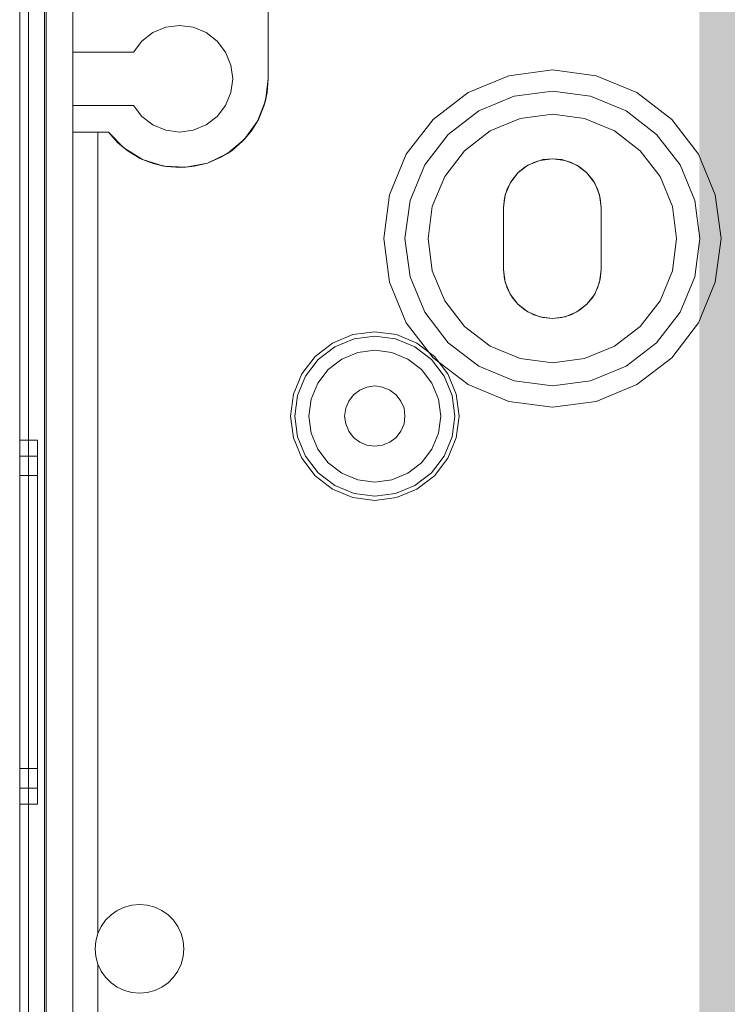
# Model space of a CAD drawing. Extents: x -620 to 300, y 62 to 1112.
# Tile 132 of 235: x 38.617 to 39.414, y 366.643 to 367.752. Entities that reach past the tile are written whole.
import ezdxf

# ---------------------------------------------------------------- set-up
doc = ezdxf.new("R2010")
doc.units = 0
doc.layers.get('0').update_dxf_attribs({"lineweight": 13})
doc.layers.add('iwb_Layout BA_Markierung', color=7, linetype='Continuous', lineweight=9, true_color=0xbadcdc)

# ---------------------------------------------------------------- blocks, each defined once
blk = doc.blocks.new('Polygon-A06CPVDVL0')
at = {"color": 0, "linetype": 'ByBlock', "lineweight": -2, "ltscale": 0.13}
blk.add_solid([(39.4299, 86.6164), (39.2628, 1083.8135), (76.5009, 86.5177), (76.5009, 1083.8135)], dxfattribs=at)
blk = doc.blocks.new('Blockreferenz-A06CPVKYL0')
at = {"color": 9, "linetype": 'ByBlock', "lineweight": -2, "ltscale": 0.13, "true_color": 0xc1c9c4}
for p, q in [((38.6174, 367.9553), (38.6174, 364.6553)), ((38.6174, 364.6553), (38.6174, 367.9553)), ((38.6454, 364.6553), (38.6454, 367.9553)), ((38.6474, 366.6053), (38.6474, 367.9553)), ((38.8974, 367.8982), (38.8974, 367.6853)), ((38.8974, 367.6853), (38.8974, 367.88)), ((38.6174, 367.8453), (38.6174, 366.3053)), ((38.6174, 366.3053), (38.6174, 367.8453)), ((38.6274, 366.3053), (38.6274, 367.8453)), ((38.6274, 367.8453), (38.6274, 366.3053)), ((38.6174, 367.8353), (38.6174, 366.3053)), ((38.6174, 364.7753), (38.6174, 367.8353)), ((38.6274, 366.3053), (38.6274, 367.8353)), ((38.6274, 364.7753), (38.6274, 367.8353)), ((38.6454, 367.7793), (38.6454, 364.8313)), ((38.6774, 364.8313), (38.6774, 367.7793)), ((38.6774, 367.7793), (38.6774, 367.7153)), ((38.7819, 367.7433), (38.7674, 367.7373)), ((38.7674, 367.7373), (38.7819, 367.7433)), ((38.7974, 367.7453), (38.7819, 367.7433)), ((38.7819, 367.7433), (38.7974, 367.7453)), ((38.813, 367.7433), (38.7974, 367.7453)), ((38.7974, 367.7453), (38.813, 367.7433)), ((38.8274, 367.7373), (38.813, 367.7433)), ((38.813, 367.7433), (38.8274, 367.7373)), ((38.7674, 367.7373), (38.755, 367.7277)), ((38.755, 367.7277), (38.7674, 367.7373)), ((38.8398, 367.7277), (38.8274, 367.7373)), ((38.8274, 367.7373), (38.8398, 367.7277)), ((38.755, 367.7277), (38.7455, 367.7153)), ((38.7455, 367.7153), (38.755, 367.7277)), ((38.8494, 367.7153), (38.8398, 367.7277)), ((38.8398, 367.7277), (38.8494, 367.7153)), ((38.6774, 367.7153), (38.6774, 367.6553)), ((38.7455, 367.7153), (38.6774, 367.7153)), ((38.6774, 367.7153), (38.7455, 367.7153)), ((38.6774, 367.7153), (38.6774, 367.7153)), ((38.7455, 367.7153), (38.7455, 367.7153)), ((38.8554, 367.7008), (38.8494, 367.7153)), ((38.8494, 367.7153), (38.8554, 367.7008)), ((38.8574, 367.6853), (38.8554, 367.7008)), ((38.8554, 367.7008), (38.8574, 367.6853)), ((39.1682, 367.6888), (39.1224, 367.6698)), ((39.1682, 367.6888), (39.1224, 367.6698)), ((39.2174, 367.6953), (39.1682, 367.6888)), ((39.2174, 367.6953), (39.1682, 367.6888)), ((39.2666, 367.6888), (39.2174, 367.6953)), ((39.2666, 367.6888), (39.2174, 367.6953)), ((39.3124, 367.6698), (39.2666, 367.6888)), ((39.3124, 367.6698), (39.2666, 367.6888)), ((38.8554, 367.6698), (38.8574, 367.6853)), ((38.8574, 367.6853), (38.8554, 367.6698)), ((38.8974, 367.6853), (38.8943, 367.6606)), ((38.8962, 367.6697), (38.8974, 367.6853)), ((38.8974, 367.6853), (38.8974, 367.6853)), ((38.8494, 367.6553), (38.8554, 367.6698)), ((38.8554, 367.6698), (38.8494, 367.6553)), ((38.8926, 367.6546), (38.8962, 367.6697)), ((38.8943, 367.6606), (38.8962, 367.6697)), ((39.1224, 367.6698), (39.0831, 367.6396)), ((39.1224, 367.6698), (39.0831, 367.6396)), ((39.1344, 367.6491), (39.1745, 367.6656)), ((39.1745, 367.6656), (39.1344, 367.6491)), ((39.1745, 367.6656), (39.2174, 367.6713)), ((39.2174, 367.6713), (39.1745, 367.6656)), ((39.2174, 367.6713), (39.2604, 367.6656)), ((39.2604, 367.6656), (39.2174, 367.6713)), ((39.2604, 367.6656), (39.3004, 367.6491)), ((39.3004, 367.6491), (39.2604, 367.6656)), ((39.3518, 367.6396), (39.3124, 367.6698)), ((39.3518, 367.6396), (39.3124, 367.6698)), ((38.6774, 367.6553), (38.7455, 367.6553)), ((38.6774, 367.6553), (38.6774, 367.6253)), ((38.7455, 367.6553), (38.6774, 367.6553)), ((38.6774, 367.6553), (38.6774, 367.6553)), ((38.7455, 367.6553), (38.755, 367.6429)), ((38.755, 367.6429), (38.7455, 367.6553)), ((38.7455, 367.6553), (38.7455, 367.6553)), ((38.8398, 367.6429), (38.8494, 367.6553)), ((38.8494, 367.6553), (38.8398, 367.6429)), ((38.8943, 367.6606), (38.8852, 367.6374)), ((38.8867, 367.6402), (38.8926, 367.6546)), ((38.8926, 367.6546), (38.8943, 367.6606)), ((38.755, 367.6429), (38.7674, 367.6333)), ((38.7674, 367.6333), (38.755, 367.6429)), ((38.8274, 367.6333), (38.8398, 367.6429)), ((38.8398, 367.6429), (38.8274, 367.6333)), ((39.1, 367.6227), (39.1344, 367.6491)), ((39.1344, 367.6491), (39.1, 367.6227)), ((39.2174, 367.6453), (39.1812, 367.6405)), ((39.1812, 367.6405), (39.2174, 367.6453)), ((39.2537, 367.6405), (39.2174, 367.6453)), ((39.2174, 367.6453), (39.2537, 367.6405)), ((39.3004, 367.6491), (39.3348, 367.6227)), ((39.3348, 367.6227), (39.3004, 367.6491)), ((38.7674, 367.6333), (38.7819, 367.6273)), ((38.7819, 367.6273), (38.7674, 367.6333)), ((38.813, 367.6273), (38.8274, 367.6333)), ((38.8274, 367.6333), (38.813, 367.6273)), ((38.8852, 367.6374), (38.8706, 367.6172)), ((38.8785, 367.6268), (38.8867, 367.6402)), ((38.8785, 367.6268), (38.8852, 367.6374)), ((38.8852, 367.6374), (38.8867, 367.6402)), ((39.0831, 367.6396), (39.0529, 367.6003)), ((39.0831, 367.6396), (39.0529, 367.6003)), ((39.1812, 367.6405), (39.1474, 367.6265)), ((39.1474, 367.6265), (39.1812, 367.6405)), ((39.2874, 367.6265), (39.2537, 367.6405)), ((39.2537, 367.6405), (39.2874, 367.6265)), ((39.382, 367.6003), (39.3518, 367.6396)), ((39.382, 367.6003), (39.3518, 367.6396)), ((38.6774, 367.6253), (38.7174, 367.6253)), ((38.6774, 367.6253), (38.6774, 366.5703)), ((38.7054, 367.6253), (38.6774, 367.6253)), ((38.6774, 367.6253), (38.6774, 367.6253)), ((38.7174, 367.6253), (38.7054, 367.6253)), ((38.7054, 367.6253), (38.7054, 366.7224)), ((38.7054, 366.7224), (38.7054, 367.6253)), ((38.7054, 367.6253), (38.7054, 367.6253)), ((38.7347, 367.6074), (38.7174, 367.6253)), ((38.7174, 367.6253), (38.7277, 367.6136)), ((38.7174, 367.6253), (38.7174, 367.6253)), ((38.7819, 367.6273), (38.7974, 367.6253)), ((38.7974, 367.6253), (38.7819, 367.6273)), ((38.7974, 367.6253), (38.813, 367.6273)), ((38.813, 367.6273), (38.7974, 367.6253)), ((38.8685, 367.6149), (38.8785, 367.6268)), ((38.8706, 367.6172), (38.8785, 367.6268)), ((39.0737, 367.5883), (39.1, 367.6227)), ((39.1, 367.6227), (39.0737, 367.5883)), ((39.1474, 367.6265), (39.1184, 367.6043)), ((39.1184, 367.6043), (39.1474, 367.6265)), ((39.3164, 367.6043), (39.2874, 367.6265)), ((39.2874, 367.6265), (39.3164, 367.6043)), ((39.3348, 367.6227), (39.3612, 367.5883)), ((39.3612, 367.5883), (39.3348, 367.6227)), ((38.7277, 367.6136), (38.7397, 367.6036)), ((38.7277, 367.6136), (38.7347, 367.6074)), ((38.8706, 367.6172), (38.8515, 367.6012)), ((38.8567, 367.6047), (38.8685, 367.6149)), ((38.8685, 367.6149), (38.8706, 367.6172)), ((38.7559, 367.5943), (38.7347, 367.6074)), ((38.7347, 367.6074), (38.7397, 367.6036)), ((38.7397, 367.6036), (38.7531, 367.5956)), ((38.8515, 367.6012), (38.829, 367.5904)), ((38.8434, 367.5965), (38.8567, 367.6047)), ((38.8434, 367.5965), (38.8515, 367.6012)), ((38.8515, 367.6012), (38.8567, 367.6047)), ((39.0529, 367.6003), (39.0339, 367.5545)), ((39.0529, 367.6003), (39.0339, 367.5545)), ((39.1184, 367.6043), (39.0962, 367.5753)), ((39.0962, 367.5753), (39.1184, 367.6043)), ((39.3387, 367.5753), (39.3164, 367.6043)), ((39.3164, 367.6043), (39.3387, 367.5753)), ((39.4009, 367.5545), (39.382, 367.6003)), ((39.4009, 367.5545), (39.382, 367.6003)), ((38.7531, 367.5956), (38.7676, 367.5898)), ((38.7531, 367.5956), (38.7559, 367.5943)), ((38.7797, 367.5869), (38.7559, 367.5943)), ((38.7559, 367.5943), (38.7676, 367.5898)), ((38.7676, 367.5898), (38.7828, 367.5864)), ((38.7676, 367.5898), (38.7797, 367.5869)), ((38.8046, 367.5856), (38.7797, 367.5869)), ((38.7797, 367.5869), (38.7828, 367.5864)), ((38.7828, 367.5864), (38.7984, 367.5853)), ((38.7984, 367.5853), (38.8139, 367.5867)), ((38.829, 367.5904), (38.8046, 367.5856)), ((38.8046, 367.5856), (38.8139, 367.5867)), ((38.8139, 367.5867), (38.829, 367.5904)), ((38.829, 367.5904), (38.8434, 367.5965)), ((39.0571, 367.5483), (39.0737, 367.5883)), ((39.0737, 367.5883), (39.0571, 367.5483)), ((39.1785, 367.5792), (39.1899, 367.5879)), ((39.1899, 367.5879), (39.1785, 367.5792)), ((39.1785, 367.5792), (39.1869, 367.586)), ((39.1869, 367.586), (39.1785, 367.5792)), ((39.1869, 367.586), (39.1964, 367.5911)), ((39.1964, 367.5911), (39.1869, 367.586)), ((39.1899, 367.5879), (39.2032, 367.5934)), ((39.2032, 367.5934), (39.1899, 367.5879)), ((39.1964, 367.5911), (39.2067, 367.5942)), ((39.2067, 367.5942), (39.1964, 367.5911)), ((39.2032, 367.5934), (39.2174, 367.5953)), ((39.2174, 367.5953), (39.2032, 367.5934)), ((39.2067, 367.5942), (39.2174, 367.5953)), ((39.2174, 367.5953), (39.2067, 367.5942)), ((39.2174, 367.5953), (39.2282, 367.5942)), ((39.2282, 367.5942), (39.2174, 367.5953)), ((39.2174, 367.5953), (39.2317, 367.5934)), ((39.2317, 367.5934), (39.2174, 367.5953)), ((39.2282, 367.5942), (39.2385, 367.5911)), ((39.2385, 367.5911), (39.2282, 367.5942)), ((39.2317, 367.5934), (39.2449, 367.5879)), ((39.2449, 367.5879), (39.2317, 367.5934)), ((39.2385, 367.5911), (39.248, 367.586)), ((39.248, 367.586), (39.2385, 367.5911)), ((39.2449, 367.5879), (39.2563, 367.5792)), ((39.2563, 367.5792), (39.2449, 367.5879)), ((39.248, 367.586), (39.2563, 367.5792)), ((39.2563, 367.5792), (39.248, 367.586)), ((39.3612, 367.5883), (39.3778, 367.5483)), ((39.3778, 367.5483), (39.3612, 367.5883)), ((38.7984, 367.5853), (38.8046, 367.5856)), ((39.0962, 367.5753), (39.0822, 367.5415)), ((39.0822, 367.5415), (39.0962, 367.5753)), ((39.1698, 367.5678), (39.1785, 367.5792)), ((39.1785, 367.5792), (39.1698, 367.5678)), ((39.1717, 367.5709), (39.1785, 367.5792)), ((39.1785, 367.5792), (39.1717, 367.5709)), ((39.2563, 367.5792), (39.2632, 367.5709)), ((39.2632, 367.5709), (39.2563, 367.5792)), ((39.2563, 367.5792), (39.2651, 367.5678)), ((39.2651, 367.5678), (39.2563, 367.5792)), ((39.3527, 367.5415), (39.3387, 367.5753)), ((39.3387, 367.5753), (39.3527, 367.5415)), ((39.1643, 367.5545), (39.1698, 367.5678)), ((39.1698, 367.5678), (39.1643, 367.5545)), ((39.1666, 367.5613), (39.1717, 367.5709)), ((39.1717, 367.5709), (39.1666, 367.5613)), ((39.2632, 367.5709), (39.2682, 367.5613)), ((39.2682, 367.5613), (39.2632, 367.5709)), ((39.2651, 367.5678), (39.2705, 367.5545)), ((39.2705, 367.5545), (39.2651, 367.5678)), ((39.0339, 367.5545), (39.0274, 367.5053)), ((39.0339, 367.5545), (39.0274, 367.5053)), ((39.1624, 367.5403), (39.1643, 367.5545)), ((39.1643, 367.5545), (39.1624, 367.5403)), ((39.1635, 367.551), (39.1666, 367.5613)), ((39.1666, 367.5613), (39.1635, 367.551)), ((39.2682, 367.5613), (39.2714, 367.551)), ((39.2714, 367.551), (39.2682, 367.5613)), ((39.2705, 367.5545), (39.2724, 367.5403)), ((39.2724, 367.5403), (39.2705, 367.5545)), ((39.4074, 367.5053), (39.4009, 367.5545)), ((39.4074, 367.5053), (39.4009, 367.5545)), ((39.0514, 367.5053), (39.0571, 367.5483)), ((39.0571, 367.5483), (39.0514, 367.5053)), ((39.0822, 367.5415), (39.0774, 367.5053)), ((39.0774, 367.5053), (39.0822, 367.5415)), ((39.1624, 367.5403), (39.1635, 367.551)), ((39.1635, 367.551), (39.1624, 367.5403)), ((39.2714, 367.551), (39.2724, 367.5403)), ((39.2724, 367.5403), (39.2714, 367.551)), ((39.3574, 367.5053), (39.3527, 367.5415)), ((39.3527, 367.5415), (39.3574, 367.5053)), ((39.3778, 367.5483), (39.3834, 367.5053)), ((39.3834, 367.5053), (39.3778, 367.5483)), ((39.1624, 367.5053), (39.1624, 367.5403)), ((39.1624, 367.5403), (39.1624, 367.5053)), ((39.1624, 367.5403), (39.1624, 367.5403)), ((39.1624, 367.4703), (39.1624, 367.5403)), ((39.1624, 367.5403), (39.1624, 367.4703)), ((39.1624, 367.5403), (39.1624, 367.5403)), ((39.2724, 367.5403), (39.2724, 367.5053)), ((39.2724, 367.5053), (39.2724, 367.5403)), ((39.2724, 367.5403), (39.2724, 367.5403)), ((39.2724, 367.5403), (39.2724, 367.4703)), ((39.2724, 367.4703), (39.2724, 367.5403)), ((39.2724, 367.5403), (39.2724, 367.5403)), ((39.0274, 367.5053), (39.0339, 367.4561)), ((39.0274, 367.5053), (39.0339, 367.4561)), ((39.0571, 367.4623), (39.0514, 367.5053)), ((39.0514, 367.5053), (39.0571, 367.4623)), ((39.0774, 367.5053), (39.0822, 367.4691)), ((39.0822, 367.4691), (39.0774, 367.5053)), ((39.1624, 367.4703), (39.1624, 367.5053)), ((39.1624, 367.5053), (39.1624, 367.4703)), ((39.2724, 367.5053), (39.2724, 367.4703)), ((39.2724, 367.4703), (39.2724, 367.5053)), ((39.3527, 367.4691), (39.3574, 367.5053)), ((39.3574, 367.5053), (39.3527, 367.4691)), ((39.3834, 367.5053), (39.3778, 367.4623)), ((39.3778, 367.4623), (39.3834, 367.5053)), ((39.4009, 367.4561), (39.4074, 367.5053)), ((39.4009, 367.4561), (39.4074, 367.5053)), ((39.0822, 367.4691), (39.0962, 367.4353)), ((39.0962, 367.4353), (39.0822, 367.4691)), ((39.1635, 367.4596), (39.1624, 367.4703)), ((39.1624, 367.4703), (39.1635, 367.4596)), ((39.1624, 367.4703), (39.1624, 367.4703)), ((39.1643, 367.4561), (39.1624, 367.4703)), ((39.1624, 367.4703), (39.1643, 367.4561)), ((39.1624, 367.4703), (39.1624, 367.4703)), ((39.2724, 367.4703), (39.2705, 367.4561)), ((39.2705, 367.4561), (39.2724, 367.4703)), ((39.2724, 367.4703), (39.2714, 367.4596)), ((39.2714, 367.4596), (39.2724, 367.4703)), ((39.2724, 367.4703), (39.2724, 367.4703)), ((39.2724, 367.4703), (39.2724, 367.4703)), ((39.3387, 367.4353), (39.3527, 367.4691)), ((39.3527, 367.4691), (39.3387, 367.4353)), ((39.0339, 367.4561), (39.0529, 367.4103)), ((39.0339, 367.4561), (39.0529, 367.4103)), ((39.0737, 367.4223), (39.0571, 367.4623)), ((39.0571, 367.4623), (39.0737, 367.4223)), ((39.1666, 367.4493), (39.1635, 367.4596)), ((39.1635, 367.4596), (39.1666, 367.4493)), ((39.1698, 367.4428), (39.1643, 367.4561)), ((39.1643, 367.4561), (39.1698, 367.4428)), ((39.2705, 367.4561), (39.2651, 367.4428)), ((39.2651, 367.4428), (39.2705, 367.4561)), ((39.2714, 367.4596), (39.2682, 367.4493)), ((39.2682, 367.4493), (39.2714, 367.4596)), ((39.3778, 367.4623), (39.3612, 367.4223)), ((39.3612, 367.4223), (39.3778, 367.4623)), ((39.382, 367.4103), (39.4009, 367.4561)), ((39.382, 367.4103), (39.4009, 367.4561)), ((39.1717, 367.4397), (39.1666, 367.4493)), ((39.1666, 367.4493), (39.1717, 367.4397)), ((39.1785, 367.4314), (39.1698, 367.4428)), ((39.1698, 367.4428), (39.1785, 367.4314)), ((39.2651, 367.4428), (39.2563, 367.4314)), ((39.2563, 367.4314), (39.2651, 367.4428)), ((39.2682, 367.4493), (39.2632, 367.4397)), ((39.2632, 367.4397), (39.2682, 367.4493)), ((39.0962, 367.4353), (39.1184, 367.4063)), ((39.1184, 367.4063), (39.0962, 367.4353)), ((39.1785, 367.4314), (39.1717, 367.4397)), ((39.1717, 367.4397), (39.1785, 367.4314)), ((39.1869, 367.4246), (39.1785, 367.4314)), ((39.1785, 367.4314), (39.1869, 367.4246)), ((39.1899, 367.4227), (39.1785, 367.4314)), ((39.1785, 367.4314), (39.1899, 367.4227)), ((39.2563, 367.4314), (39.2449, 367.4227)), ((39.2449, 367.4227), (39.2563, 367.4314)), ((39.2563, 367.4314), (39.248, 367.4246)), ((39.248, 367.4246), (39.2563, 367.4314)), ((39.2632, 367.4397), (39.2563, 367.4314)), ((39.2563, 367.4314), (39.2632, 367.4397)), ((39.3164, 367.4063), (39.3387, 367.4353)), ((39.3387, 367.4353), (39.3164, 367.4063)), ((39.1, 367.3879), (39.0737, 367.4223)), ((39.0737, 367.4223), (39.1, 367.3879)), ((39.1964, 367.4195), (39.1869, 367.4246)), ((39.1869, 367.4246), (39.1964, 367.4195)), ((39.2032, 367.4172), (39.1899, 367.4227)), ((39.1899, 367.4227), (39.2032, 367.4172)), ((39.2067, 367.4164), (39.1964, 367.4195)), ((39.1964, 367.4195), (39.2067, 367.4164)), ((39.2385, 367.4195), (39.2282, 367.4164)), ((39.2282, 367.4164), (39.2385, 367.4195)), ((39.2449, 367.4227), (39.2317, 367.4172)), ((39.2317, 367.4172), (39.2449, 367.4227)), ((39.248, 367.4246), (39.2385, 367.4195)), ((39.2385, 367.4195), (39.248, 367.4246)), ((39.3612, 367.4223), (39.3348, 367.3879)), ((39.3348, 367.3879), (39.3612, 367.4223)), ((39.0529, 367.4103), (39.0831, 367.3709)), ((39.0529, 367.4103), (39.0831, 367.3709)), ((39.2174, 367.4153), (39.2032, 367.4172)), ((39.2032, 367.4172), (39.2174, 367.4153)), ((39.2174, 367.4153), (39.2067, 367.4164)), ((39.2067, 367.4164), (39.2174, 367.4153)), ((39.2317, 367.4172), (39.2174, 367.4153)), ((39.2174, 367.4153), (39.2317, 367.4172)), ((39.2282, 367.4164), (39.2174, 367.4153)), ((39.2174, 367.4153), (39.2282, 367.4164)), ((39.3518, 367.3709), (39.382, 367.4103)), ((39.3518, 367.3709), (39.382, 367.4103)), ((39.0174, 367.4003), (38.9928, 367.3971)), ((39.042, 367.3971), (39.0174, 367.4003)), ((39.1184, 367.4063), (39.1474, 367.3841)), ((39.1474, 367.3841), (39.1184, 367.4063)), ((39.2874, 367.3841), (39.3164, 367.4063)), ((39.3164, 367.4063), (39.2874, 367.3841)), ((38.9699, 367.3876), (38.9502, 367.3725)), ((38.9928, 367.3971), (38.9699, 367.3876)), ((38.9724, 367.3833), (38.9941, 367.3923)), ((38.9941, 367.3923), (39.0174, 367.3954)), ((39.0174, 367.3954), (39.0407, 367.3923)), ((39.0407, 367.3923), (39.0625, 367.3833)), ((39.0649, 367.3876), (39.042, 367.3971)), ((39.0846, 367.3725), (39.0649, 367.3876)), ((39.1344, 367.3615), (39.1, 367.3879)), ((39.1, 367.3879), (39.1344, 367.3615)), ((39.3348, 367.3879), (39.3004, 367.3615)), ((39.3004, 367.3615), (39.3348, 367.3879)), ((38.9537, 367.369), (38.9724, 367.3833)), ((38.9982, 367.377), (38.9803, 367.3696)), ((38.9982, 367.377), (38.9803, 367.3696)), ((39.0174, 367.3795), (38.9982, 367.377)), ((39.0174, 367.3795), (38.9982, 367.377)), ((39.0366, 367.377), (39.0174, 367.3795)), ((39.0366, 367.377), (39.0174, 367.3795)), ((39.0545, 367.3696), (39.0366, 367.377)), ((39.0545, 367.3696), (39.0366, 367.377)), ((39.0625, 367.3833), (39.0811, 367.369)), ((39.1474, 367.3841), (39.1812, 367.3701)), ((39.1812, 367.3701), (39.1474, 367.3841)), ((39.2537, 367.3701), (39.2874, 367.3841)), ((39.2874, 367.3841), (39.2537, 367.3701)), ((38.9502, 367.3725), (38.9351, 367.3528)), ((38.9394, 367.3504), (38.9537, 367.369)), ((38.9803, 367.3696), (38.965, 367.3578)), ((38.9803, 367.3696), (38.965, 367.3578)), ((39.0699, 367.3578), (39.0545, 367.3696)), ((39.0699, 367.3578), (39.0545, 367.3696)), ((39.0811, 367.369), (39.0955, 367.3504)), ((39.0831, 367.3709), (39.1224, 367.3408)), ((39.0831, 367.3709), (39.1224, 367.3408)), ((39.0997, 367.3528), (39.0846, 367.3725)), ((39.1812, 367.3701), (39.2174, 367.3653)), ((39.2174, 367.3653), (39.1812, 367.3701)), ((39.2174, 367.3653), (39.2537, 367.3701)), ((39.2537, 367.3701), (39.2174, 367.3653)), ((39.3124, 367.3408), (39.3518, 367.3709)), ((39.3124, 367.3408), (39.3518, 367.3709)), ((38.965, 367.3578), (38.9532, 367.3424)), ((38.965, 367.3578), (38.9532, 367.3424)), ((39.0817, 367.3424), (39.0699, 367.3578)), ((39.0817, 367.3424), (39.0699, 367.3578)), ((39.1745, 367.345), (39.1344, 367.3615)), ((39.1344, 367.3615), (39.1745, 367.345)), ((39.3004, 367.3615), (39.2604, 367.345)), ((39.2604, 367.345), (39.3004, 367.3615)), ((38.9351, 367.3528), (38.9257, 367.3299)), ((38.9304, 367.3286), (38.9394, 367.3504)), ((38.9532, 367.3424), (38.9458, 367.3245)), ((38.9532, 367.3424), (38.9458, 367.3245)), ((39.0891, 367.3245), (39.0817, 367.3424)), ((39.0891, 367.3245), (39.0817, 367.3424)), ((39.0955, 367.3504), (39.1045, 367.3286)), ((39.1092, 367.3299), (39.0997, 367.3528)), ((39.2174, 367.3393), (39.1745, 367.345)), ((39.1745, 367.345), (39.2174, 367.3393)), ((39.2604, 367.345), (39.2174, 367.3393)), ((39.2174, 367.3393), (39.2604, 367.345)), ((39.0004, 367.3347), (38.9934, 367.3293)), ((38.9934, 367.3293), (39.0004, 367.3347)), ((39.0086, 367.3381), (39.0004, 367.3347)), ((39.0004, 367.3347), (39.0086, 367.3381)), ((39.0174, 367.3393), (39.0086, 367.3381)), ((39.0086, 367.3381), (39.0174, 367.3393)), ((39.0262, 367.3381), (39.0174, 367.3393)), ((39.0174, 367.3393), (39.0262, 367.3381)), ((39.0344, 367.3347), (39.0262, 367.3381)), ((39.0262, 367.3381), (39.0344, 367.3347)), ((39.0415, 367.3293), (39.0344, 367.3347)), ((39.0344, 367.3347), (39.0415, 367.3293)), ((39.1224, 367.3408), (39.1682, 367.3218)), ((39.1224, 367.3408), (39.1682, 367.3218)), ((39.2666, 367.3218), (39.3124, 367.3408)), ((39.2666, 367.3218), (39.3124, 367.3408)), ((38.9257, 367.3299), (38.9224, 367.3053)), ((38.9273, 367.3053), (38.9304, 367.3286)), ((38.9458, 367.3245), (38.9432, 367.3053)), ((38.9458, 367.3245), (38.9432, 367.3053)), ((38.988, 367.3223), (38.9846, 367.3141)), ((38.9846, 367.3141), (38.988, 367.3223)), ((38.9934, 367.3293), (38.988, 367.3223)), ((38.988, 367.3223), (38.9934, 367.3293)), ((39.0469, 367.3223), (39.0415, 367.3293)), ((39.0415, 367.3293), (39.0469, 367.3223)), ((39.0503, 367.3141), (39.0469, 367.3223)), ((39.0469, 367.3223), (39.0503, 367.3141)), ((39.0916, 367.3053), (39.0891, 367.3245)), ((39.0916, 367.3053), (39.0891, 367.3245)), ((39.1045, 367.3286), (39.1075, 367.3053)), ((39.1124, 367.3053), (39.1092, 367.3299)), ((39.1682, 367.3218), (39.2174, 367.3153)), ((39.1682, 367.3218), (39.2174, 367.3153)), ((39.2174, 367.3153), (39.2666, 367.3218)), ((39.2174, 367.3153), (39.2666, 367.3218)), ((38.9846, 367.3141), (38.9834, 367.3053)), ((38.9834, 367.3053), (38.9846, 367.3141)), ((39.0514, 367.3053), (39.0503, 367.3141)), ((39.0503, 367.3141), (39.0514, 367.3053)), ((38.9224, 367.3053), (38.9257, 367.2807)), ((38.9304, 367.282), (38.9273, 367.3053)), ((38.9432, 367.3053), (38.9458, 367.2861)), ((38.9432, 367.3053), (38.9458, 367.2861)), ((38.9834, 367.3053), (38.9846, 367.2965)), ((38.9846, 367.2965), (38.9834, 367.3053)), ((39.0503, 367.2965), (39.0514, 367.3053)), ((39.0514, 367.3053), (39.0503, 367.2965)), ((39.0891, 367.2861), (39.0916, 367.3053)), ((39.0891, 367.2861), (39.0916, 367.3053)), ((39.1075, 367.3053), (39.1045, 367.282)), ((39.1092, 367.2807), (39.1124, 367.3053)), ((38.9846, 367.2965), (38.988, 367.2883)), ((38.988, 367.2883), (38.9846, 367.2965)), ((38.988, 367.2883), (38.9934, 367.2813)), ((38.9934, 367.2813), (38.988, 367.2883)), ((39.0415, 367.2813), (39.0469, 367.2883)), ((39.0469, 367.2883), (39.0415, 367.2813)), ((39.0469, 367.2883), (39.0503, 367.2965)), ((39.0503, 367.2965), (39.0469, 367.2883)), ((38.6374, 367.2783), (38.6174, 367.2783)), ((38.6174, 367.2783), (38.6174, 367.2713)), ((38.6174, 367.2713), (38.6174, 367.2783)), ((38.6374, 367.2744), (38.6374, 367.2783)), ((38.6374, 367.2744), (38.6374, 367.2783)), ((38.9257, 367.2807), (38.9351, 367.2578)), ((38.9394, 367.2602), (38.9304, 367.282)), ((38.9458, 367.2861), (38.9532, 367.2682)), ((38.9458, 367.2861), (38.9532, 367.2682)), ((38.9934, 367.2813), (39.0004, 367.2759)), ((39.0004, 367.2759), (38.9934, 367.2813)), ((39.0004, 367.2759), (39.0086, 367.2725)), ((39.0086, 367.2725), (39.0004, 367.2759)), ((39.0262, 367.2725), (39.0344, 367.2759)), ((39.0344, 367.2759), (39.0262, 367.2725)), ((39.0344, 367.2759), (39.0415, 367.2813)), ((39.0415, 367.2813), (39.0344, 367.2759)), ((39.0817, 367.2682), (39.0891, 367.2861)), ((39.0817, 367.2682), (39.0891, 367.2861)), ((39.1045, 367.282), (39.0955, 367.2602)), ((39.0997, 367.2578), (39.1092, 367.2807)), ((38.6174, 367.2713), (38.6174, 367.2508)), ((38.6174, 367.2508), (38.6174, 367.2713)), ((38.6374, 367.2627), (38.6374, 367.2744)), ((38.6374, 367.2627), (38.6374, 367.2744)), ((38.9532, 367.2682), (38.965, 367.2528)), ((38.9532, 367.2682), (38.965, 367.2528)), ((39.0086, 367.2725), (39.0174, 367.2713)), ((39.0174, 367.2713), (39.0086, 367.2725)), ((39.0174, 367.2713), (39.0262, 367.2725)), ((39.0262, 367.2725), (39.0174, 367.2713)), ((39.0699, 367.2528), (39.0817, 367.2682)), ((39.0699, 367.2528), (39.0817, 367.2682)), ((38.6374, 367.2603), (38.6174, 367.2603)), ((38.6174, 367.2603), (38.6174, 367.2539)), ((38.6174, 367.2539), (38.6174, 367.2603)), ((38.6174, 367.2539), (38.6174, 367.2352)), ((38.6174, 367.2352), (38.6174, 367.2539)), ((38.6374, 367.2438), (38.6374, 367.2627)), ((38.6374, 367.2438), (38.6374, 367.2627)), ((38.6374, 367.2567), (38.6374, 367.2603)), ((38.6374, 367.2567), (38.6374, 367.2603)), ((38.6374, 367.2461), (38.6374, 367.2567)), ((38.6374, 367.2461), (38.6374, 367.2567)), ((38.9351, 367.2578), (38.9502, 367.2381)), ((38.9537, 367.2416), (38.9394, 367.2602)), ((39.0955, 367.2602), (39.0811, 367.2416)), ((39.0846, 367.2381), (39.0997, 367.2578)), ((38.6174, 367.2508), (38.6174, 367.2183)), ((38.6174, 367.2183), (38.6174, 367.2508)), ((38.6374, 367.2288), (38.6374, 367.2461)), ((38.6374, 367.2288), (38.6374, 367.2461)), ((38.6374, 367.2183), (38.6374, 367.2438)), ((38.6374, 367.2183), (38.6374, 367.2438)), ((38.965, 367.2528), (38.9803, 367.241)), ((38.965, 367.2528), (38.9803, 367.241)), ((39.0545, 367.241), (39.0699, 367.2528)), ((39.0545, 367.241), (39.0699, 367.2528)), ((38.6174, 367.2383), (38.6174, 367.2327)), ((38.6374, 367.2383), (38.6174, 367.2383)), ((38.6174, 367.2327), (38.6174, 367.2383)), ((38.6174, 367.2352), (38.6174, 367.2055)), ((38.6174, 367.2055), (38.6174, 367.2352)), ((38.6174, 367.2327), (38.6174, 367.2162)), ((38.6174, 367.2162), (38.6174, 367.2327)), ((38.6374, 367.2327), (38.6374, 367.2383)), ((38.6374, 367.2327), (38.6374, 367.2383)), ((38.6374, 367.2162), (38.6374, 367.2327)), ((38.6374, 367.2162), (38.6374, 367.2327)), ((38.9502, 367.2381), (38.9699, 367.223)), ((38.9724, 367.2273), (38.9537, 367.2416)), ((38.9803, 367.241), (38.9982, 367.2336)), ((38.9803, 367.241), (38.9982, 367.2336)), ((38.9982, 367.2336), (39.0174, 367.2311)), ((38.9982, 367.2336), (39.0174, 367.2311)), ((39.0174, 367.2311), (39.0366, 367.2336)), ((39.0174, 367.2311), (39.0366, 367.2336)), ((39.0366, 367.2336), (39.0545, 367.241)), ((39.0366, 367.2336), (39.0545, 367.241)), ((39.0811, 367.2416), (39.0625, 367.2273)), ((39.0649, 367.223), (39.0846, 367.2381)), ((38.6374, 367.2055), (38.6374, 367.2288)), ((38.6374, 367.2055), (38.6374, 367.2288)), ((38.9699, 367.223), (38.9928, 367.2135)), ((38.9941, 367.2183), (38.9724, 367.2273)), ((39.0625, 367.2273), (39.0407, 367.2183)), ((39.042, 367.2135), (39.0649, 367.223)), ((38.6174, 367.2183), (38.6174, 367.1758)), ((38.6174, 367.1758), (38.6174, 367.2183)), ((38.6174, 367.2162), (38.6174, 367.19)), ((38.6174, 367.19), (38.6174, 367.2162)), ((38.6374, 367.1872), (38.6374, 367.2183)), ((38.6374, 367.1872), (38.6374, 367.2183)), ((38.6374, 367.19), (38.6374, 367.2162)), ((38.6374, 367.19), (38.6374, 367.2162)), ((38.9928, 367.2135), (39.0174, 367.2103)), ((39.0174, 367.2152), (38.9941, 367.2183)), ((39.0407, 367.2183), (39.0174, 367.2152)), ((39.0174, 367.2103), (39.042, 367.2135)), ((38.6174, 367.2055), (38.6174, 367.1668)), ((38.6174, 367.1668), (38.6174, 367.2055)), ((38.6374, 367.1772), (38.6374, 367.2055)), ((38.6374, 367.1772), (38.6374, 367.2055)), ((38.6174, 367.19), (38.6174, 367.1558)), ((38.6174, 367.1558), (38.6174, 367.19)), ((38.6374, 367.1558), (38.6374, 367.19)), ((38.6374, 367.1558), (38.6374, 367.19)), ((38.6374, 367.1517), (38.6374, 367.1872)), ((38.6374, 367.1517), (38.6374, 367.1872)), ((38.6174, 367.1758), (38.6174, 367.1264)), ((38.6174, 367.1264), (38.6174, 367.1758)), ((38.6374, 367.1449), (38.6374, 367.1772)), ((38.6374, 367.1449), (38.6374, 367.1772)), ((38.6174, 367.1668), (38.6174, 367.1217)), ((38.6174, 367.1217), (38.6174, 367.1668)), ((38.6174, 367.1558), (38.6174, 367.116)), ((38.6174, 367.116), (38.6174, 367.1558)), ((38.6374, 367.116), (38.6374, 367.1558)), ((38.6374, 367.116), (38.6374, 367.1558)), ((38.6374, 367.1133), (38.6374, 367.1517)), ((38.6374, 367.1133), (38.6374, 367.1517)), ((38.6374, 367.1098), (38.6374, 367.1449)), ((38.6374, 367.1098), (38.6374, 367.1449)), ((38.6174, 367.1264), (38.6174, 367.0733)), ((38.6174, 367.0733), (38.6174, 367.1264)), ((38.6174, 367.1217), (38.6174, 367.0733)), ((38.6174, 367.0733), (38.6174, 367.1217)), ((38.6174, 367.116), (38.6174, 367.0733)), ((38.6174, 367.0733), (38.6174, 367.116)), ((38.6374, 367.0733), (38.6374, 367.116)), ((38.6374, 367.0733), (38.6374, 367.116)), ((38.6374, 367.0733), (38.6374, 367.1133)), ((38.6374, 367.0733), (38.6374, 367.1133)), ((38.6374, 367.0733), (38.6374, 367.1098)), ((38.6374, 367.0733), (38.6374, 367.1098)), ((38.6174, 367.0733), (38.6174, 367.0249)), ((38.6174, 367.0733), (38.6174, 367.0202)), ((38.6174, 367.0733), (38.6174, 367.0306)), ((38.6174, 367.0249), (38.6174, 367.0733)), ((38.6174, 367.0202), (38.6174, 367.0733)), ((38.6174, 367.0306), (38.6174, 367.0733)), ((38.6374, 367.0368), (38.6374, 367.0733)), ((38.6374, 367.0333), (38.6374, 367.0733)), ((38.6374, 367.0306), (38.6374, 367.0733)), ((38.6374, 367.0368), (38.6374, 367.0733)), ((38.6374, 367.0333), (38.6374, 367.0733)), ((38.6374, 367.0306), (38.6374, 367.0733)), ((38.6374, 367.0017), (38.6374, 367.0368)), ((38.6374, 367.0017), (38.6374, 367.0368)), ((38.6374, 366.9948), (38.6374, 367.0333)), ((38.6374, 366.9948), (38.6374, 367.0333)), ((38.6174, 367.0306), (38.6174, 366.9908)), ((38.6174, 366.9908), (38.6174, 367.0306)), ((38.6174, 367.0249), (38.6174, 366.9798)), ((38.6174, 366.9798), (38.6174, 367.0249)), ((38.6174, 367.0202), (38.6174, 366.9708)), ((38.6174, 366.9708), (38.6174, 367.0202)), ((38.6374, 366.9908), (38.6374, 367.0306)), ((38.6374, 366.9908), (38.6374, 367.0306)), ((38.6374, 366.9694), (38.6374, 367.0017)), ((38.6374, 366.9694), (38.6374, 367.0017)), ((38.6174, 366.9908), (38.6174, 366.9566)), ((38.6174, 366.9566), (38.6174, 366.9908)), ((38.6374, 366.9594), (38.6374, 366.9948)), ((38.6374, 366.9594), (38.6374, 366.9948)), ((38.6374, 366.9566), (38.6374, 366.9908)), ((38.6374, 366.9566), (38.6374, 366.9908)), ((38.6174, 366.9798), (38.6174, 366.9411)), ((38.6174, 366.9411), (38.6174, 366.9798)), ((38.6174, 366.9708), (38.6174, 366.9283)), ((38.6174, 366.9283), (38.6174, 366.9708)), ((38.6374, 366.9411), (38.6374, 366.9694)), ((38.6374, 366.9411), (38.6374, 366.9694)), ((38.6174, 366.9566), (38.6174, 366.9304)), ((38.6174, 366.9304), (38.6174, 366.9566)), ((38.6374, 366.9283), (38.6374, 366.9594)), ((38.6374, 366.9283), (38.6374, 366.9594)), ((38.6374, 366.9304), (38.6374, 366.9566)), ((38.6374, 366.9304), (38.6374, 366.9566)), ((38.6174, 366.9411), (38.6174, 366.9114)), ((38.6174, 366.9114), (38.6174, 366.9411)), ((38.6374, 366.9178), (38.6374, 366.9411)), ((38.6374, 366.9178), (38.6374, 366.9411)), ((38.6174, 366.9304), (38.6174, 366.9139)), ((38.6174, 366.9139), (38.6174, 366.9304)), ((38.6174, 366.9283), (38.6174, 366.8958)), ((38.6174, 366.8958), (38.6174, 366.9283)), ((38.6374, 366.9139), (38.6374, 366.9304)), ((38.6374, 366.9139), (38.6374, 366.9304)), ((38.6374, 366.9028), (38.6374, 366.9283)), ((38.6374, 366.9028), (38.6374, 366.9283)), ((38.6174, 366.9139), (38.6174, 366.9083)), ((38.6174, 366.9083), (38.6174, 366.9139)), ((38.6174, 366.9114), (38.6174, 366.8927)), ((38.6174, 366.8927), (38.6174, 366.9114)), ((38.6374, 366.9005), (38.6374, 366.9178)), ((38.6374, 366.9005), (38.6374, 366.9178)), ((38.6374, 366.9083), (38.6374, 366.9139)), ((38.6374, 366.9083), (38.6374, 366.9139)), ((38.6174, 366.9083), (38.6374, 366.9083)), ((38.6374, 366.8839), (38.6374, 366.9028)), ((38.6374, 366.8839), (38.6374, 366.9028)), ((38.6374, 366.8899), (38.6374, 366.9005)), ((38.6374, 366.8899), (38.6374, 366.9005)), ((38.6174, 366.8958), (38.6174, 366.8753)), ((38.6174, 366.8753), (38.6174, 366.8958)), ((38.6174, 366.8927), (38.6174, 366.8863)), ((38.6174, 366.8863), (38.6174, 366.8927)), ((38.6374, 366.8863), (38.6374, 366.8899)), ((38.6374, 366.8863), (38.6374, 366.8899)), ((38.6174, 366.8863), (38.6374, 366.8863)), ((38.6374, 366.8722), (38.6374, 366.8839)), ((38.6374, 366.8722), (38.6374, 366.8839)), ((38.6174, 366.8753), (38.6174, 366.8683)), ((38.6174, 366.8683), (38.6174, 366.8753)), ((38.6174, 366.8683), (38.6374, 366.8683)), ((38.6374, 366.8683), (38.6374, 366.8722)), ((38.6374, 366.8683), (38.6374, 366.8722)), ((38.7353, 366.7523), (38.7437, 366.7545)), ((38.7437, 366.7545), (38.7353, 366.7523)), ((38.7437, 366.7545), (38.7524, 366.7553)), ((38.7524, 366.7553), (38.7437, 366.7545)), ((38.7524, 366.7553), (38.7611, 366.7545)), ((38.7611, 366.7545), (38.7524, 366.7553)), ((38.7611, 366.7545), (38.7695, 366.7523)), ((38.7695, 366.7523), (38.7611, 366.7545)), ((38.7141, 366.7374), (38.7203, 366.7436)), ((38.7203, 366.7436), (38.7141, 366.7374)), ((38.7203, 366.7436), (38.7274, 366.7486)), ((38.7274, 366.7486), (38.7203, 366.7436)), ((38.7274, 366.7486), (38.7353, 366.7523)), ((38.7353, 366.7523), (38.7274, 366.7486)), ((38.7695, 366.7523), (38.7774, 366.7486)), ((38.7774, 366.7486), (38.7695, 366.7523)), ((38.7774, 366.7486), (38.7846, 366.7436)), ((38.7846, 366.7436), (38.7774, 366.7486)), ((38.7846, 366.7436), (38.7907, 366.7374)), ((38.7907, 366.7374), (38.7846, 366.7436)), ((38.7091, 366.7303), (38.7141, 366.7374)), ((38.7141, 366.7374), (38.7091, 366.7303)), ((38.7907, 366.7374), (38.7957, 366.7303)), ((38.7957, 366.7303), (38.7907, 366.7374)), ((38.7054, 366.7224), (38.7032, 366.714)), ((38.7032, 366.714), (38.7054, 366.7224)), ((38.7054, 366.7224), (38.7091, 366.7303)), ((38.7091, 366.7303), (38.7054, 366.7224)), ((38.7054, 366.7224), (38.7054, 366.7224)), ((38.7957, 366.7303), (38.7994, 366.7224)), ((38.7994, 366.7224), (38.7957, 366.7303)), ((38.7994, 366.7224), (38.8017, 366.714)), ((38.8017, 366.714), (38.7994, 366.7224)), ((38.7032, 366.714), (38.7024, 366.7053)), ((38.7024, 366.7053), (38.7032, 366.714)), ((38.8017, 366.714), (38.8024, 366.7053)), ((38.8024, 366.7053), (38.8017, 366.714)), ((38.7024, 366.7053), (38.7032, 366.6966)), ((38.7032, 366.6966), (38.7024, 366.7053)), ((38.8024, 366.7053), (38.8017, 366.6966)), ((38.8017, 366.6966), (38.8024, 366.7053)), ((38.7032, 366.6966), (38.7054, 366.6882)), ((38.7054, 366.6882), (38.7032, 366.6966)), ((38.7091, 366.6803), (38.7054, 366.6882)), ((38.7054, 366.6882), (38.7054, 366.5703)), ((38.7054, 366.6882), (38.7091, 366.6803)), ((38.7054, 366.5703), (38.7054, 366.6882)), ((38.7054, 366.6882), (38.7054, 366.6882)), ((38.7994, 366.6882), (38.7957, 366.6803)), ((38.7957, 366.6803), (38.7994, 366.6882)), ((38.8017, 366.6966), (38.7994, 366.6882)), ((38.7994, 366.6882), (38.8017, 366.6966)), ((38.7141, 366.6732), (38.7091, 366.6803)), ((38.7091, 366.6803), (38.7141, 366.6732)), ((38.7957, 366.6803), (38.7907, 366.6732)), ((38.7907, 366.6732), (38.7957, 366.6803)), ((38.7203, 366.667), (38.7141, 366.6732)), ((38.7141, 366.6732), (38.7203, 366.667)), ((38.7274, 366.662), (38.7203, 366.667)), ((38.7203, 366.667), (38.7274, 366.662)), ((38.7846, 366.667), (38.7774, 366.662)), ((38.7774, 366.662), (38.7846, 366.667)), ((38.7907, 366.6732), (38.7846, 366.667)), ((38.7846, 366.667), (38.7907, 366.6732)), ((38.7353, 366.6583), (38.7274, 366.662)), ((38.7274, 366.662), (38.7353, 366.6583)), ((38.7437, 366.6561), (38.7353, 366.6583)), ((38.7353, 366.6583), (38.7437, 366.6561)), ((38.7524, 366.6553), (38.7437, 366.6561)), ((38.7437, 366.6561), (38.7524, 366.6553)), ((38.7611, 366.6561), (38.7524, 366.6553)), ((38.7524, 366.6553), (38.7611, 366.6561)), ((38.7695, 366.6583), (38.7611, 366.6561)), ((38.7611, 366.6561), (38.7695, 366.6583)), ((38.7774, 366.662), (38.7695, 366.6583)), ((38.7695, 366.6583), (38.7774, 366.662))]:
    blk.add_line(p, q, dxfattribs=at)

msp = doc.modelspace()

# ---------------------------------------------------------------- block references
at = {"ltscale": 0.13}
msp.add_blockref('Blockreferenz-A06CPVKYL0', (0, 0), dxfattribs=at)
at = {"layer": 'iwb_Layout BA_Markierung', "ltscale": 0.13}
msp.add_blockref('Polygon-A06CPVDVL0', (0, 0), dxfattribs=at)

doc.saveas('drawing.dxf')
